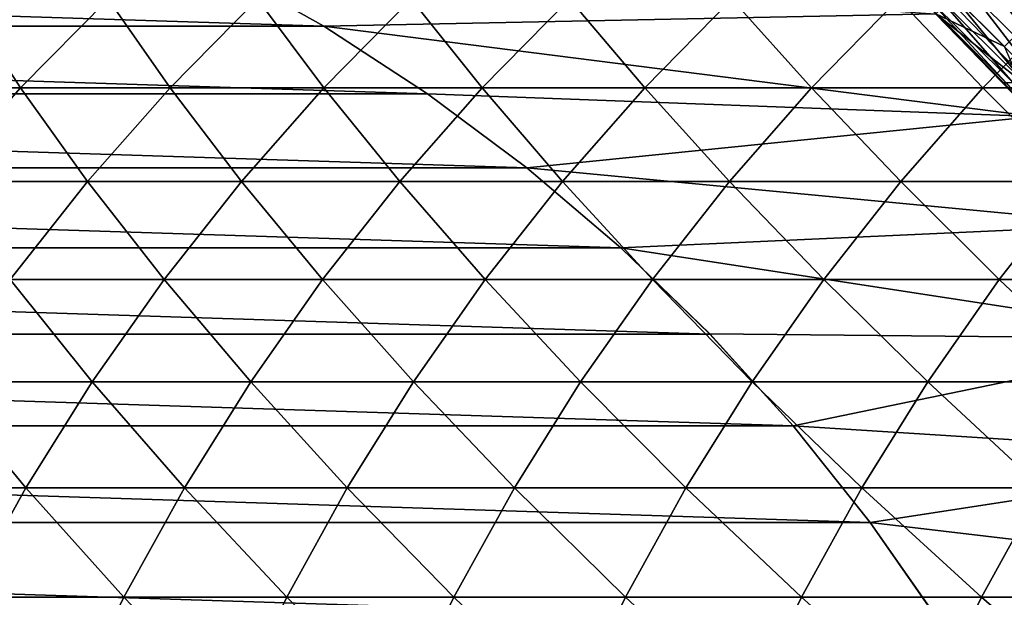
# Model space of a CAD drawing. Header units: metres. Extents: x -24 to 236, y -24 to 24.
# Tile 61 of 256: x 2.71 to 6.53, y 4.19 to 6.44. Entities that reach past the tile are written whole.
import ezdxf

# ---------------------------------------------------------------- set-up
doc = ezdxf.new("R2010")
doc.units = ezdxf.units.M
doc.layers.add('solid_10392024', color=7, linetype='CONTINUOUS')

msp = doc.modelspace()

# ---------------------------------------------------------------- linework, layer by layer
at = {"layer": 'solid_10392024'}
for points in [[(10.106668, 9.83185, 4.4), (6.334782, 6.533027, 9.4), (6.532972, 6.3348, 9.4)], [(6.317164, 6.515282), (8.723452, 6.659708), (9.102909, 6.130829)], [(3.887967, 6.41355, 0.009358), (-3.887967, 6.41355, 0.009358), (-3.469084, 6.649467, 0.009358)], [(3.887967, 6.41355, 0.009358), (-3.469084, 6.649467, 0.009358), (3.469084, 6.649467, 0.009358)], [(3.468558, 6.649754), (6.264582, 6.461809), (3.887699, 6.413702)], [(3.469084, 6.649467, 0.009358), (3.468558, 6.649754), (3.887699, 6.413702)], [(3.887967, 6.41355, 0.009358), (3.469084, 6.649467, 0.009358), (3.887699, 6.413702)], [(2.146243, 6.174095, 172.89032), (2.709928, 6.1741, 176.440521), (2.486344, 6.519899, 172.837265)], [(2.709928, 6.1741, 176.440521), (3.049738, 6.519904, 176.38562), (2.486344, 6.519899, 172.837265)], [(2.709928, 6.1741, 176.440521), (3.290687, 6.174101, 179.974533), (3.049738, 6.519904, 176.38562)], [(3.290687, 6.174101, 179.974533), (3.630193, 6.519906, 179.917786), (3.049738, 6.519904, 176.38562)], [(3.290687, 6.174101, 179.974533), (3.888444, 6.174099, 183.491867), (3.630193, 6.519906, 179.917786)], [(3.888444, 6.174099, 183.491867), (4.227633, 6.519904, 183.433273), (3.630193, 6.519906, 179.917786)], [(3.888444, 6.174099, 183.491867), (4.503123, 6.174094, 186.992065), (4.227633, 6.519904, 183.433273)], [(4.503123, 6.174094, 186.992065), (4.841983, 6.519898, 186.93158), (4.227633, 6.519904, 183.433273)], [(4.503123, 6.174094, 186.992065), (5.134648, 6.174086, 190.47464), (4.841983, 6.519898, 186.93158)], [(5.134648, 6.174086, 190.47464), (5.473165, 6.51989, 190.412262), (4.841983, 6.519898, 186.93158)], [(5.134648, 6.174086, 190.47464), (5.782943, 6.174077, 193.939102), (5.473165, 6.51989, 190.412262)], [(5.782943, 6.174077, 193.939102), (6.121104, 6.51988, 193.874832), (5.473165, 6.51989, 190.412262)], [(5.782943, 6.174077, 193.939102), (6.447933, 6.174069, 197.384995), (6.121104, 6.51988, 193.874832)], [(6.447933, 6.174069, 197.384995), (6.785724, 6.519872, 197.318802), (6.121104, 6.51988, 193.874832)], [(6.19335, 6.538653, 61.243645), (6.220375, 6.538657, 64.986755), (6.538608, 6.193896, 61.241985)], [(6.19335, 6.538653, 61.243645), (6.538608, 6.193896, 61.241985), (6.5296, 6.193894, 57.5)], [(6.19335, 6.538653, 61.243645), (6.5296, 6.193894, 57.5), (6.265205, 6.461207, 57.5)], [(6.220375, 6.538657, 64.986755), (6.265393, 6.538662, 68.728798), (6.56562, 6.1939, 64.983437)], [(6.220375, 6.538657, 64.986755), (6.56562, 6.1939, 64.983437), (6.538608, 6.193896, 61.241985)], [(6.265191, 6.461221, 9.4), (6.532972, 6.3348, 9.4), (6.334782, 6.533027, 9.4)], [(6.265191, 6.461221, 0.009358), (6.317379, 6.515079, 0.009358), (6.706654, 6.11358, 0.009358)], [(6.265393, 6.538662, 68.728798), (6.328389, 6.538667, 72.469246), (6.610619, 6.193905, 68.723824)], [(6.265393, 6.538662, 68.728798), (6.610619, 6.193905, 68.723824), (6.56562, 6.1939, 64.983437)], [(6.317164, 6.515282), (9.102909, 6.130829), (6.70654, 6.113698)], [(6.317379, 6.515079, 0.009358), (6.317164, 6.515282), (6.70654, 6.113698)], [(6.706654, 6.11358, 0.009358), (6.317379, 6.515079, 0.009358), (6.70654, 6.113698)], [(6.328389, 6.538667, 72.469246), (6.409344, 6.538671, 76.207573), (6.673587, 6.19391, 72.462608)], [(6.328389, 6.538667, 72.469246), (6.673587, 6.19391, 72.462608), (6.610619, 6.193905, 68.723824)], [(6.409344, 6.538671, 76.207573), (6.50824, 6.538673, 79.94323), (6.754506, 6.193913, 76.199265)], [(6.409344, 6.538671, 76.207573), (6.754506, 6.193913, 76.199265), (6.673587, 6.19391, 72.462608)], [(6.447933, 6.174069, 197.384995), (7.129542, 6.174064, 200.811829), (6.785724, 6.519872, 197.318802)], [(6.50824, 6.538673, 79.94323), (6.853357, 6.193915, 79.933266), (6.754506, 6.193913, 76.199265)], [(6.50824, 6.538673, 79.94323), (6.62506, 6.538673, 83.675697), (6.853357, 6.193915, 79.933266)], [(3.887699, 6.413702), (6.264582, 6.461809), (6.650875, 6.063485)], [(6.650875, 6.063485), (6.264582, 6.461809), (6.265191, 6.461221, 0.009358)], [(6.265191, 6.461221, 9.4), (6.651111, 6.063226, 9.4), (6.532972, 6.3348, 9.4)], [(6.65108, 6.063261, 57.5), (6.651111, 6.063226, 9.4), (6.265191, 6.461221, 9.4)], [(6.5296, 6.193894, 57.5), (6.65108, 6.063261, 57.5), (6.265191, 6.461221, 9.4)], [(6.265205, 6.461207, 57.5), (6.5296, 6.193894, 57.5), (6.265191, 6.461221, 9.4)], [(6.265191, 6.461221, 0.009358), (6.706654, 6.11358, 0.009358), (6.651111, 6.063226, 0.009358)], [(6.650875, 6.063485), (6.265191, 6.461221, 0.009358), (6.651111, 6.063226, 0.009358)], [(4.29086, 6.151295, 0.009358), (-4.29086, 6.151295, 0.009358), (-3.887967, 6.41355, 0.009358)], [(4.29086, 6.151295, 0.009358), (-3.887967, 6.41355, 0.009358), (3.887967, 6.41355, 0.009358)], [(3.887699, 6.413702), (6.650875, 6.063485), (4.291213, 6.151036)], [(3.887967, 6.41355, 0.009358), (3.887699, 6.413702), (4.291213, 6.151036)], [(4.29086, 6.151295, 0.009358), (3.887967, 6.41355, 0.009358), (4.291213, 6.151036)], [(2.389118, 5.81015, 176.49234), (2.709928, 6.1741, 176.440521), (2.146243, 6.174095, 172.89032)], [(2.389118, 5.81015, 176.49234), (2.970164, 5.810151, 180.028091), (2.709928, 6.1741, 176.440521)], [(2.970164, 5.810151, 180.028091), (3.290687, 6.174101, 179.974533), (2.709928, 6.1741, 176.440521)], [(2.970164, 5.810151, 180.028091), (3.568219, 5.810149, 183.547195), (3.290687, 6.174101, 179.974533)], [(3.568219, 5.810149, 183.547195), (3.888444, 6.174099, 183.491867), (3.290687, 6.174101, 179.974533)], [(3.568219, 5.810149, 183.547195), (4.183209, 5.810144, 187.049164), (3.888444, 6.174099, 183.491867)], [(4.183209, 5.810144, 187.049164), (4.503123, 6.174094, 186.992065), (3.888444, 6.174099, 183.491867)], [(4.183209, 5.810144, 187.049164), (4.815058, 5.810136, 190.533508), (4.503123, 6.174094, 186.992065)], [(4.815058, 5.810136, 190.533508), (5.134648, 6.174086, 190.47464), (4.503123, 6.174094, 186.992065)], [(4.815058, 5.810136, 190.533508), (5.463689, 5.810128, 193.999786), (5.134648, 6.174086, 190.47464)], [(5.463689, 5.810128, 193.999786), (5.782943, 6.174077, 193.939102), (5.134648, 6.174086, 190.47464)], [(5.463689, 5.810128, 193.999786), (6.129029, 5.810121, 197.447479), (5.782943, 6.174077, 193.939102)], [(6.129029, 5.810121, 197.447479), (6.447933, 6.174069, 197.384995), (5.782943, 6.174077, 193.939102)], [(6.129029, 5.810121, 197.447479), (6.811001, 5.810116, 200.876144), (6.447933, 6.174069, 197.384995)], [(6.811001, 5.810116, 200.876144), (7.129542, 6.174064, 200.811829), (6.447933, 6.174069, 197.384995)], [(6.5296, 6.193894, 57.5), (6.538608, 6.193896, 61.241985), (6.65108, 6.063261, 57.5)], [(4.676133, 5.863764, 0.009358), (-4.676133, 5.863764, 0.009358), (-4.29086, 6.151295, 0.009358)], [(4.676133, 5.863764, 0.009358), (-4.29086, 6.151295, 0.009358), (4.29086, 6.151295, 0.009358)], [(4.676133, 5.863764, 0.009358), (4.29086, 6.151295, 0.009358), (4.291213, 6.151036)], [(4.291213, 6.151036), (6.650875, 6.063485), (4.676545, 5.863454)], [(4.676133, 5.863764, 0.009358), (4.291213, 6.151036), (4.676545, 5.863454)], [(4.676545, 5.863454), (6.650875, 6.063485), (7.012092, 5.641836)], [(5.042222, 5.552115, 0.009358), (-5.042222, 5.552115, 0.009358), (-4.676133, 5.863764, 0.009358)], [(5.042222, 5.552115, 0.009358), (-4.676133, 5.863764, 0.009358), (4.676133, 5.863764, 0.009358)], [(4.676133, 5.863764, 0.009358), (4.676545, 5.863454), (5.041939, 5.55237)], [(5.042222, 5.552115, 0.009358), (4.676133, 5.863764, 0.009358), (5.041939, 5.55237)], [(4.676545, 5.863454), (7.012092, 5.641836), (5.041939, 5.55237)], [(2.669565, 5.429124, 180.078339), (2.970164, 5.810151, 180.028091), (2.389118, 5.81015, 176.49234)], [(2.669565, 5.429124, 180.078339), (3.2679, 5.429122, 183.599075), (2.970164, 5.810151, 180.028091)], [(3.2679, 5.429122, 183.599075), (3.568219, 5.810149, 183.547195), (2.970164, 5.810151, 180.028091)], [(3.2679, 5.429122, 183.599075), (3.883182, 5.429118, 187.102707), (3.568219, 5.810149, 183.547195)], [(3.883182, 5.429118, 187.102707), (4.183209, 5.810144, 187.049164), (3.568219, 5.810149, 183.547195)], [(3.883182, 5.429118, 187.102707), (4.515334, 5.429111, 190.58873), (4.183209, 5.810144, 187.049164)], [(4.515334, 5.429111, 190.58873), (4.815058, 5.810136, 190.533508), (4.183209, 5.810144, 187.049164)], [(4.515334, 5.429111, 190.58873), (5.164282, 5.429103, 194.056686), (4.815058, 5.810136, 190.533508)], [(5.164282, 5.429103, 194.056686), (5.463689, 5.810128, 193.999786), (4.815058, 5.810136, 190.533508)], [(5.164282, 5.429103, 194.056686), (5.829949, 5.429096, 197.506088), (5.463689, 5.810128, 193.999786)], [(5.829949, 5.429096, 197.506088), (6.129029, 5.810121, 197.447479), (5.463689, 5.810128, 193.999786)], [(5.829949, 5.429096, 197.506088), (6.512262, 5.429091, 200.936462), (6.129029, 5.810121, 197.447479)], [(6.512262, 5.429091, 200.936462), (6.811001, 5.810116, 200.876144), (6.129029, 5.810121, 197.447479)], [(6.512262, 5.429091, 200.936462), (7.211144, 5.429093, 204.347321), (6.811001, 5.810116, 200.876144)], [(5.041939, 5.55237), (7.012092, 5.641836), (7.346153, 5.19942)], [(5.387634, 5.217605, 0.009358), (-5.387634, 5.217605, 0.009358), (-5.042222, 5.552115, 0.009358)], [(5.387634, 5.217605, 0.009358), (-5.042222, 5.552115, 0.009358), (5.042222, 5.552115, 0.009358)], [(5.041939, 5.55237), (7.346153, 5.19942), (5.387224, 5.218031)], [(5.042222, 5.552115, 0.009358), (5.041939, 5.55237), (5.387224, 5.218031)], [(5.387634, 5.217605, 0.009358), (5.042222, 5.552115, 0.009358), (5.387224, 5.218031)], [(2.389774, 5.032141, 180.125092), (2.988371, 5.032139, 183.647369), (2.669565, 5.429124, 180.078339)], [(2.988371, 5.032139, 183.647369), (3.2679, 5.429122, 183.599075), (2.669565, 5.429124, 180.078339)], [(2.988371, 5.032139, 183.647369), (3.603924, 5.032135, 187.152542), (3.2679, 5.429122, 183.599075)], [(3.603924, 5.032135, 187.152542), (3.883182, 5.429118, 187.102707), (3.2679, 5.429122, 183.599075)], [(3.603924, 5.032135, 187.152542), (4.236358, 5.032129, 190.640137), (3.883182, 5.429118, 187.102707)], [(4.236358, 5.032129, 190.640137), (4.515334, 5.429111, 190.58873), (3.883182, 5.429118, 187.102707)], [(4.236358, 5.032129, 190.640137), (4.8856, 5.032121, 194.10965), (4.515334, 5.429111, 190.58873)], [(4.8856, 5.032121, 194.10965), (5.164282, 5.429103, 194.056686), (4.515334, 5.429111, 190.58873)], [(4.8856, 5.032121, 194.10965), (5.551572, 5.032115, 197.560638), (5.164282, 5.429103, 194.056686)], [(5.551572, 5.032115, 197.560638), (5.829949, 5.429096, 197.506088), (5.164282, 5.429103, 194.056686)], [(5.551572, 5.032115, 197.560638), (6.234202, 5.032111, 200.992599), (5.829949, 5.429096, 197.506088)], [(6.234202, 5.032111, 200.992599), (6.512262, 5.429091, 200.936462), (5.829949, 5.429096, 197.506088)], [(6.234202, 5.032111, 200.992599), (6.933414, 5.032112, 204.405075), (6.512262, 5.429091, 200.936462)], [(6.933414, 5.032112, 204.405075), (7.211144, 5.429093, 204.347321), (6.512262, 5.429091, 200.936462)], [(5.710878, 4.86167, 0.009358), (-5.710878, 4.86167, 0.009358), (-5.387634, 5.217605, 0.009358)], [(5.710878, 4.86167, 0.009358), (-5.387634, 5.217605, 0.009358), (5.387634, 5.217605, 0.009358)], [(5.387224, 5.218031), (7.346153, 5.19942), (5.710964, 4.86156)], [(5.387634, 5.217605, 0.009358), (5.387224, 5.218031), (5.710964, 4.86156)], [(5.710878, 4.86167, 0.009358), (5.387634, 5.217605, 0.009358), (5.710964, 4.86156)], [(5.710964, 4.86156), (7.346153, 5.19942), (7.651857, 4.738067)], [(2.131614, 4.620368, 180.168243), (2.730451, 4.620367, 183.69194), (2.389774, 5.032141, 180.125092)], [(2.730451, 4.620367, 183.69194), (2.988371, 5.032139, 183.647369), (2.389774, 5.032141, 180.125092)], [(2.730451, 4.620367, 183.69194), (3.346255, 4.620363, 187.198532), (2.988371, 5.032139, 183.647369)], [(3.346255, 4.620363, 187.198532), (3.603924, 5.032135, 187.152542), (2.988371, 5.032139, 183.647369)], [(3.346255, 4.620363, 187.198532), (3.97895, 4.620357, 190.687561), (3.603924, 5.032135, 187.152542)], [(3.97895, 4.620357, 190.687561), (4.236358, 5.032129, 190.640137), (3.603924, 5.032135, 187.152542)], [(3.97895, 4.620357, 190.687561), (4.628462, 4.62035, 194.158524), (4.236358, 5.032129, 190.640137)], [(4.628462, 4.62035, 194.158524), (4.8856, 5.032121, 194.10965), (4.236358, 5.032129, 190.640137)], [(4.628462, 4.62035, 194.158524), (5.294717, 4.620344, 197.610962), (4.8856, 5.032121, 194.10965)], [(5.294717, 4.620344, 197.610962), (5.551572, 5.032115, 197.560638), (4.8856, 5.032121, 194.10965)], [(5.294717, 4.620344, 197.610962), (5.977639, 4.62034, 201.044403), (5.551572, 5.032115, 197.560638)], [(5.977639, 4.62034, 201.044403), (6.234202, 5.032111, 200.992599), (5.551572, 5.032115, 197.560638)], [(5.977639, 4.62034, 201.044403), (6.677155, 4.620342, 204.458359), (6.234202, 5.032111, 200.992599)], [(6.677155, 4.620342, 204.458359), (6.933414, 5.032112, 204.405075), (6.234202, 5.032111, 200.992599)], [(6.010619, 4.485798, 0.009358), (-6.010619, 4.485798, 0.009358), (-5.710878, 4.86167, 0.009358)], [(6.010619, 4.485798, 0.009358), (-5.710878, 4.86167, 0.009358), (5.710878, 4.86167, 0.009358)], [(6.010619, 4.485798, 0.009358), (5.710878, 4.86167, 0.009358), (5.710964, 4.86156)], [(5.710964, 4.86156), (7.651857, 4.738067), (6.011005, 4.485265)], [(6.010619, 4.485798, 0.009358), (5.710964, 4.86156), (6.011005, 4.485265)], [(6.011005, 4.485265), (7.651857, 4.738067), (7.928689, 4.258594)], [(2.4949, 4.195015, 183.732635), (2.730451, 4.620367, 183.69194), (2.131614, 4.620368, 180.168243)], [(2.4949, 4.195015, 183.732635), (3.110932, 4.195011, 187.24054), (2.730451, 4.620367, 183.69194)], [(3.110932, 4.195011, 187.24054), (3.346255, 4.620363, 187.198532), (2.730451, 4.620367, 183.69194)], [(3.110932, 4.195011, 187.24054), (3.743866, 4.195006, 190.730865), (3.346255, 4.620363, 187.198532)], [(3.743866, 4.195006, 190.730865), (3.97895, 4.620357, 190.687561), (3.346255, 4.620363, 187.198532)], [(3.743866, 4.195006, 190.730865), (4.393625, 4.195, 194.203156), (3.97895, 4.620357, 190.687561)], [(4.393625, 4.195, 194.203156), (4.628462, 4.62035, 194.158524), (3.97895, 4.620357, 190.687561)], [(4.393625, 4.195, 194.203156), (5.060137, 4.194994, 197.656921), (4.628462, 4.62035, 194.158524)], [(5.060137, 4.194994, 197.656921), (5.294717, 4.620344, 197.610962), (4.628462, 4.62035, 194.158524)], [(5.060137, 4.194994, 197.656921), (5.743327, 4.194991, 201.091705), (5.294717, 4.620344, 197.610962)], [(5.743327, 4.194991, 201.091705), (5.977639, 4.62034, 201.044403), (5.294717, 4.620344, 197.610962)], [(5.743327, 4.194991, 201.091705), (6.44312, 4.194992, 204.507019), (5.977639, 4.62034, 201.044403)], [(6.44312, 4.194992, 204.507019), (6.677155, 4.620342, 204.458359), (5.977639, 4.62034, 201.044403)], [(6.44312, 4.194992, 204.507019), (7.159436, 4.194999, 207.90239), (6.677155, 4.620342, 204.458359)], [(6.285651, 4.091516, 0.009358), (-6.285651, 4.091516, 0.009358), (-6.010619, 4.485798, 0.009358)], [(6.285651, 4.091516, 0.009358), (-6.010619, 4.485798, 0.009358), (6.010619, 4.485798, 0.009358)], [(6.285651, 4.091516, 0.009358), (6.010619, 4.485798, 0.009358), (6.011005, 4.485265)], [(6.011005, 4.485265), (7.928689, 4.258594), (6.285716, 4.091456)], [(6.285651, 4.091516, 0.009358), (6.011005, 4.485265), (6.285716, 4.091456)], [(6.285716, 4.091456), (7.928689, 4.258594), (8.176141, 3.761739)], [(2.28241, 3.757333, 183.769348), (2.898648, 3.75733, 187.278427), (2.4949, 4.195015, 183.732635)], [(2.898648, 3.75733, 187.278427), (3.110932, 4.195011, 187.24054), (2.4949, 4.195015, 183.732635)], [(2.898648, 3.75733, 187.278427), (3.531796, 3.757325, 190.769928), (3.110932, 4.195011, 187.24054)], [(3.531796, 3.757325, 190.769928), (3.743866, 4.195006, 190.730865), (3.110932, 4.195011, 187.24054)], [(3.531796, 3.757325, 190.769928), (4.181779, 3.75732, 194.243423), (3.743866, 4.195006, 190.730865)], [(4.181779, 3.75732, 194.243423), (4.393625, 4.195, 194.203156), (3.743866, 4.195006, 190.730865)], [(4.181779, 3.75732, 194.243423), (4.848524, 3.757315, 197.698395), (4.393625, 4.195, 194.203156)], [(4.848524, 3.757315, 197.698395), (5.060137, 4.194994, 197.656921), (4.393625, 4.195, 194.203156)], [(4.848524, 3.757315, 197.698395), (5.531954, 3.757312, 201.134384), (5.060137, 4.194994, 197.656921)], [(5.531954, 3.757312, 201.134384), (5.743327, 4.194991, 201.091705), (5.060137, 4.194994, 197.656921)], [(5.531954, 3.757312, 201.134384), (6.231997, 3.757313, 204.550903), (5.743327, 4.194991, 201.091705)], [(6.231997, 3.757313, 204.550903), (6.44312, 4.194992, 204.507019), (5.743327, 4.194991, 201.091705)], [(6.231997, 3.757313, 204.550903), (6.948573, 3.757319, 207.94751), (6.44312, 4.194992, 204.507019)], [(6.948573, 3.757319, 207.94751), (7.159436, 4.194999, 207.90239), (6.44312, 4.194992, 204.507019)]]:
    msp.add_3dface(points, dxfattribs=at)

doc.saveas('drawing.dxf')
